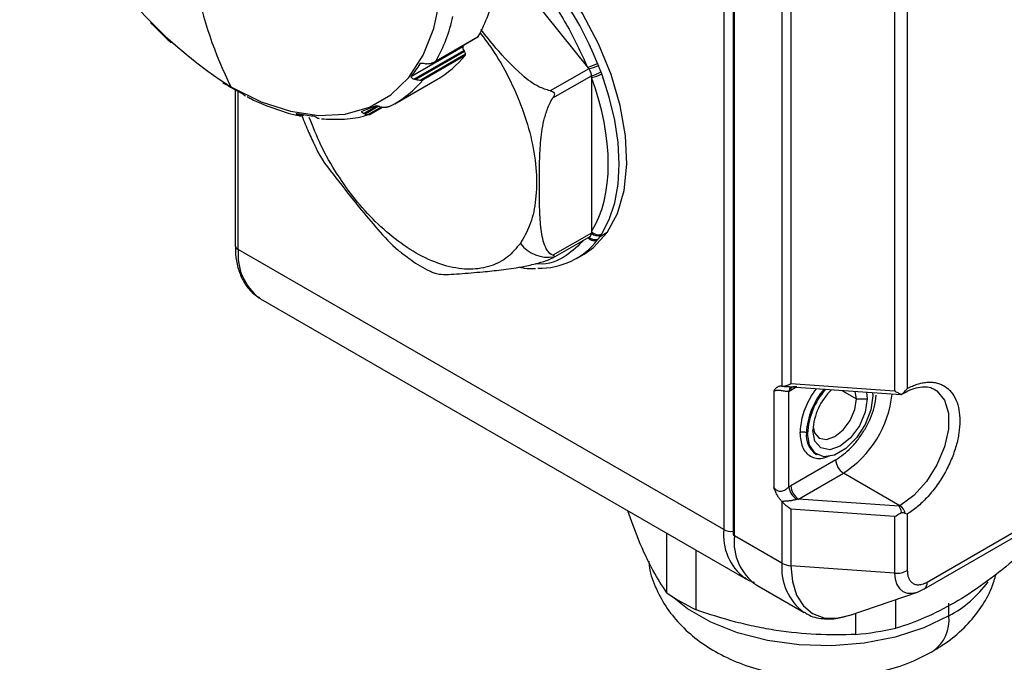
# Model space of a CAD drawing. Header units: millimetres. Extents: x 19 to 819, y 19 to 629.
# Tile 18 of 26: x 689 to 753, y 376 to 418. Entities that reach past the tile are written whole.
import ezdxf

# ---------------------------------------------------------------- set-up
doc = ezdxf.new("R2010")
doc.units = ezdxf.units.MM
doc.header["$LTSCALE"] = 3

msp = doc.modelspace()

# ---------------------------------------------------------------- linework, layer by layer
for p, q in [((734.807, 452.286), (734.807, 384.439)), ((735.426, 451.592), (735.426, 384.153)), ((735.514, 384.031), (735.514, 451.47)), ((738.594, 445.052), (738.594, 393.759)), ((739.179, 444.554), (739.179, 393.928)), ((745.911, 430.265), (745.911, 393.451)), ((746.74, 430.43), (746.74, 393.613)), ((720.266, 421.584), (725.957, 414.505)), ((697.594, 417.381), (697.609, 417.39)), ((697.606, 417.326), (697.647, 417.35)), ((716.131, 414.917), (718.862, 416.494)), ((716.004, 414.832), (718.835, 416.466)), ((714.523, 413.91), (717.867, 415.84)), ((714.685, 413.719), (717.916, 415.584)), ((717.966, 415.521), (714.802, 413.694)), ((718.037, 415.339), (715.128, 413.66)), ((718.014, 415.263), (715.283, 413.686)), ((717.916, 415.584), (717.966, 415.521)), ((715.152, 414.758), (715.077, 414.714)), ((726.039, 414.403), (723.536, 412.958)), ((723.712, 412.503), (726.215, 413.948)), ((725.957, 414.505), (726.039, 414.403)), ((726.215, 413.948), (726.215, 413.839)), ((702.347, 413.456), (702.374, 413.472)), ((702.431, 413.437), (702.385, 413.411)), ((713.437, 412.126), (716.168, 413.702)), ((726.215, 413.839), (726.215, 403.827)), ((703.065, 413.035), (703.065, 402.931)), ((703.27, 402.645), (703.27, 412.922)), ((707.118, 411.394), (707.234, 411.461)), ((707.347, 411.441), (707.203, 411.358)), ((707.435, 411.426), (707.283, 411.338)), ((707.453, 411.368), (707.526, 411.411)), ((711.412, 411.491), (712.284, 411.995)), ((712.394, 411.963), (711.516, 411.456)), ((712.546, 411.907), (711.706, 411.423)), ((711.898, 411.466), (712.628, 411.887)), ((726.215, 403.718), (723.712, 402.273)), ((726.215, 403.827), (726.215, 403.718)), ((727.244, 403.748), (726.737, 403.455)), ((723.704, 402.099), (726.132, 403.5)), ((734.807, 384.439), (703.27, 402.645)), ((725.243, 402.065), (725.738, 402.351)), ((704.72, 399.44), (736.257, 381.234)), ((738.06, 393.47), (738.06, 387.167)), ((738.593, 393.759), (746.319, 393.212)), ((739.521, 393.693), (739.169, 393.49)), ((739.179, 393.928), (745.911, 393.451)), ((742.476, 393.484), (743.434, 392.931)), ((739.049, 387.21), (739.049, 393.428)), ((743.434, 392.931), (743.355, 393.422)), ((743.434, 392.931), (744.141, 392.931)), ((744.094, 393.369), (744.141, 392.931)), ((744.486, 393.341), (744.494, 393.135)), ((746.342, 393.217), (746.512, 393.315)), ((746.512, 393.315), (746.505, 393.311)), ((740.252, 390.686), (740.181, 390.727)), ((747.823, 380.573), (763.959, 389.888)), ((748.03, 381.031), (763.666, 390.057)), ((740.802, 389.353), (740.873, 389.312)), ((740.802, 389.353), (740.844, 389.331)), ((742.09, 388.971), (739.169, 387.285)), ((739.664, 386.427), (742.585, 388.114)), ((746.262, 385.991), (742.585, 388.114)), ((746.214, 385.963), (739.664, 386.427)), ((738.594, 386.261), (738.594, 382.253)), ((746.262, 385.991), (746.214, 385.963)), ((745.911, 385.286), (739.179, 385.763)), ((739.179, 385.763), (739.179, 382.088)), ((745.911, 385.286), (745.911, 381.611)), ((746.74, 385.453), (746.74, 381.776)), ((731.113, 380.328), (731.113, 384.204)), ((738.594, 382.253), (735.514, 384.031)), ((733.012, 379.232), (733.012, 383.108)), ((745.911, 381.611), (739.179, 382.088)), ((736.964, 380.826), (740.044, 379.048)), ((743.026, 378.877), (747.391, 380.375)), ((745.995, 378.026), (745.995, 379.896)), ((749.444, 378.831), (749.444, 379.647)), ((743.401, 377.625), (743.401, 379.005))]:
    msp.add_line(p, q)
at = {"flags": 128}
for points in [[(727.244, 403.748), (727.912, 404.997), (728.338, 406.49), (728.51, 408.186), (728.424, 410.04), (728.082, 412.001), (727.493, 414.016), (726.673, 416.028), (725.645, 417.984), (724.437, 419.831), (723.082, 421.516), (721.617, 422.996), (720.272, 424.092)], [(702.795, 413.222), (704.749, 412.255), (706.663, 411.631), (708.498, 411.362), (710.217, 411.453), (711.785, 411.904), (713.17, 412.704), (714.344, 413.837), (715.283, 415.28), (715.968, 417.004), (716.384, 418.974), (716.524, 421.15)], [(718.862, 416.494), (718.846, 416.475), (718.835, 416.466)], [(717.867, 415.84), (717.94, 415.936), (717.959, 415.961)], [(726.88, 403.657), (727.372, 404.602), (727.73, 405.685), (727.946, 406.891), (728.019, 408.2), (727.946, 409.593), (727.73, 411.049), (727.372, 412.544), (726.88, 414.057)], [(725.738, 402.351), (726.352, 402.778), (727.244, 403.748)], [(704.72, 399.44), (704.72, 399.44), (704.639, 399.489)], [(748.491, 393.575), (748.667, 393.46), (749.156, 392.863), (749.412, 392.007), (749.412, 390.961), (749.156, 389.81), (748.667, 388.648), (747.982, 387.567), (747.158, 386.657), (746.262, 385.991)], [(744.494, 393.135), (744.366, 392.224), (743.998, 391.274), (743.434, 390.402), (742.741, 389.711), (742.005, 389.286), (741.312, 389.177), (740.748, 389.398), (740.379, 389.922), (740.252, 390.686)], [(744.141, 392.931), (744.006, 392.072), (743.623, 391.189), (743.049, 390.415), (742.373, 389.869), (741.696, 389.634), (741.123, 389.746), (740.74, 390.187), (740.605, 390.89)], [(740.615, 391.111), (740.713, 390.736), (741.019, 390.383), (741.478, 390.294), (742.019, 390.482), (742.561, 390.918), (743.019, 391.537), (743.326, 392.244), (743.434, 392.931)], [(739.179, 382.088), (739.271, 381.06), (739.544, 380.178), (739.988, 379.476), (740.585, 378.981), (741.312, 378.711), (742.142, 378.678), (743.026, 378.877)], [(745.911, 381.611), (745.946, 381.215), (746.051, 380.876), (746.222, 380.606), (746.452, 380.415), (746.732, 380.311), (747.051, 380.299), (747.391, 380.375)], [(736.257, 381.234), (736.257, 381.234), (736.176, 381.283)], [(749.444, 378.831), (747.811, 378.048), (745.957, 377.452), (743.945, 377.063), (741.843, 376.893), (739.723, 376.95), (737.658, 377.23), (735.716, 377.725), (733.965, 378.418), (732.465, 379.284), (731.491, 380.072)], [(747.391, 380.375), (747.398, 380.377), (747.758, 380.544)], [(747.823, 380.573), (747.818, 380.571), (747.758, 380.544)]]:
    msp.add_lwpolyline(points, dxfattribs=at)
for centre, radius, start, end in [((718.758, 438.291), 29.72, 182.48713, 237.51287), ((706.678, 406.849), 21.442, 21.62114, 50.54728), ((726.061, 424.899), 26.032, 190.86647, 206.65156), ((709.519, 421.648), 10.67, 331.11696, 347.651), ((706.787, 420.072), 10.67, 331.11696, 347.651), ((717.713, 436.51), 27.761, 223.77407, 226.83673), ((712.698, 419.678), 6.91, 300.14693, 320.29207), ((718.08, 415.749), 0.232, 156.70818, 225.04965), ((717.73, 415.325), 0.307, 2.63929, 39.77207), ((717.92, 415.333), 0.117, 323.42115, 2.92585), ((708.289, 418.796), 7.921, 321.91308, 328.98122), ((725.551, 416.592), 2.126, 281.01409, 299.92919), ((725.533, 417.071), 2.715, 280.72959, 294.65722), ((725.917, 415.526), 1.607, 280.70389, 304.30879), ((726.017, 415.561), 1.734, 276.56414, 299.84225), ((711.922, 428.941), 18.206, 238.28638, 242.34404), ((709.98, 418.088), 6.891, 298.15738, 320.30669), ((709.113, 421.456), 10.17, 258.5473, 264.53021), ((709.268, 417.956), 6.635, 288.02581, 295.98076), ((726.655, 404.161), 0.552, 217.29369, 294.0901), ((726.622, 404.076), 0.542, 221.41022, 291.73715), ((722.873, 406.154), 4.719, 268.37949, 322.4004), ((726.396, 403.757), 0.528, 219.85954, 294.05058), ((726.429, 403.817), 0.524, 223.86519, 296.90725), ((703.415, 402.966), 0.352, 185.6948, 245.62534), ((706.813, 402.307), 3.559, 174.55184, 232.35005), ((723.433, 404.464), 2.32, 217.66702, 279.07806), ((739.488, 393.421), 0.439, 137.30579, 179.17471), ((739.606, 393.508), 0.437, 151.78216, 182.31284), ((744.879, 390.479), 4.705, 139.00258, 176.9801), ((744.952, 390.438), 4.707, 138.47925, 176.97699), ((744.538, 390.68), 3.938, 133.63729, 176.9441), ((738.797, 393.993), 6.994, 302.7967, 353.91674), ((746.405, 393.488), 0.203, 301.77036, 349.07412), ((739.969, 390.317), 0.461, 62.60967, 117.39033), ((741.597, 390.54), 1.428, 172.48139, 236.20643), ((743.165, 389.02), 1.076, 182.60548, 237.39452), ((740.215, 387.374), 1.177, 188.02834, 235.84152), ((740.244, 387.334), 1.076, 182.60548, 237.39452), ((745.836, 385.333), 0.784, 11.22486, 57.06552), ((738.35, 384.101), 3.559, 174.55184, 232.35005), ((735.297, 385.383), 1.064, 242.5463, 276.96021), ((735.576, 384.168), 0.151, 185.6948, 245.62534), ((738.844, 383.607), 3.357, 172.74417, 235.94365), ((742.103, 381.909), 3.526, 174.39801, 234.09116), ((739.252, 383.469), 1.382, 241.57028, 266.97932), ((746.046, 383.098), 1.493, 264.79776, 297.68722), ((747.542, 380.976), 0.491, 304.84853, 6.46365), ((745.915, 385.43), 7.484, 298.13389, 324.19794), ((738.229, 390.461), 12.382, 234.9238, 245.08158), ((746.94, 378.584), 2.516, 305.73839, 5.61686), ((741.459, 398.763), 21.227, 275.24892, 282.33716)]:
    msp.add_arc(centre, radius, start, end)
for centre, major_axis, ratio, start_param, end_param in [((738.263, 394.284), (0.531, -0.462), 0.473254, 5.688484, 5.716823), ((746.214, 393.72), (-0.117, 0.508), 0.272296, 3.058401, 3.362753), ((738.263, 386.118), (0.531, -0.462), 0.473254, 1.347524, 1.375864), ((746.214, 385.555), (-0.117, 0.508), 0.272296, 4.657774, 5.58106)]:
    msp.add_ellipse(centre, major_axis=major_axis, ratio=ratio, start_param=start_param, end_param=end_param)
for points, knots in [([(720.222, 422.512), (720.362, 422.409), (721.26, 421.752), (722.787, 419.991), (724.645, 417.384), (725.524, 415.455), (725.957, 414.505)], [0, 0, 0, 0, 0.058775, 0.37574, 0.692704, 1, 1, 1, 1]), ([(697.594, 417.381), (697.574, 417.391), (697.567, 417.395), (697.593, 417.375), (697.627, 417.347), (697.667, 417.304)], [0, 0, 0, 0, 0.5, 0.5, 1, 1, 1, 1]), ([(718.962, 416.76), (719.281, 416.334), (720.024, 415.341), (721, 413.57), (721.859, 411.54), (722.435, 409.46), (722.692, 407.467), (722.615, 405.685), (722.262, 404.173), (721.814, 403.414), (721.597, 403.046)], [0, 0, 0, 0, 0.094976, 0.221482, 0.353248, 0.487809, 0.622371, 0.754137, 0.880643, 1, 1, 1, 1]), ([(723.536, 412.958), (723.288, 413.036), (722.628, 413.243), (721.396, 414.221), (720.176, 415.506), (719.356, 416.549), (719.036, 416.957)], [0, 0, 0, 0, 0.128224, 0.341421, 0.742523, 1, 1, 1, 1]), ([(698.722, 416.261), (698.754, 416.231), (698.787, 416.195), (698.846, 416.132), (698.871, 416.106), (698.891, 416.088)], [0, 0, 0, 0, 0.5, 0.5, 1, 1, 1, 1]), ([(715.077, 414.714), (715.097, 414.748), (715.148, 414.763), (715.267, 414.762), (715.33, 414.749), (715.388, 414.734)], [0, 0, 0, 0, 0.5, 0.5, 1, 1, 1, 1]), ([(716.131, 414.917), (716.101, 414.896), (716.047, 414.856), (715.966, 414.81), (715.896, 414.776), (715.827, 414.749), (715.757, 414.727), (715.673, 414.71), (715.585, 414.702), (715.525, 414.708), (715.497, 414.711)], [0, 0, 0, 0, 0.158025, 0.293651, 0.406881, 0.497724, 0.615966, 0.727875, 0.874755, 1, 1, 1, 1]), ([(726.612, 414.749), (726.621, 414.725), (726.64, 414.677), (726.657, 414.628), (726.666, 414.603)], [0, 0, 0, 0, 0.5037, 1, 1, 1, 1]), ([(726.666, 414.603), (726.689, 414.534), (726.711, 414.464), (726.763, 414.329), (726.794, 414.265), (726.823, 414.199)], [0, 0, 0, 0, 0.5, 0.5, 1, 1, 1, 1]), ([(726.215, 413.948), (726.215, 414.02), (726.199, 414.1), (726.137, 414.259), (726.093, 414.336), (726.039, 414.403)], [0, 0, 0, 0, 0.5, 0.5, 1, 1, 1, 1]), ([(726.823, 414.199), (726.833, 414.176), (726.853, 414.129), (726.871, 414.082), (726.88, 414.057)], [0, 0, 0, 0, 0.4963, 1, 1, 1, 1]), ([(702.319, 413.44), (702.288, 413.457), (702.27, 413.475), (702.279, 413.488), (702.308, 413.48), (702.352, 413.453)], [0, 0, 0, 0, 0.5, 0.5, 1, 1, 1, 1]), ([(702.385, 413.411), (702.412, 413.405), (702.465, 413.393), (702.505, 413.416), (702.524, 413.428)], [0, 0, 0, 0, 0.507791, 1, 1, 1, 1]), ([(714.685, 413.719), (714.627, 413.734), (714.575, 413.762), (714.509, 413.836), (714.5, 413.881), (714.523, 413.91)], [0, 0, 0, 0, 0.5, 0.5, 1, 1, 1, 1]), ([(714.802, 413.694), (714.867, 413.684), (714.926, 413.674), (715.035, 413.662), (715.083, 413.659), (715.128, 413.66)], [0, 0, 0, 0, 0.5, 0.5, 1, 1, 1, 1]), ([(715.128, 413.66), (715.151, 413.661), (715.209, 413.664), (715.255, 413.678), (715.283, 413.686)], [0, 0, 0, 0, 0.412599, 1, 1, 1, 1]), ([(703.472, 412.815), (703.516, 412.792), (703.571, 412.751), (703.665, 412.679), (703.703, 412.65), (703.735, 412.632)], [0, 0, 0, 0, 0.5, 0.5, 1, 1, 1, 1]), ([(723.536, 412.958), (723.588, 412.949), (723.638, 412.936), (723.733, 412.894), (723.779, 412.862), (723.809, 412.786), (723.811, 412.757), (723.805, 412.702), (723.798, 412.675), (723.769, 412.597), (723.743, 412.549), (723.712, 412.503)], [0, 0, 0, 0, 0.25, 0.25, 0.5, 0.5, 0.625, 0.625, 0.75, 0.75, 1, 1, 1, 1]), ([(703.851, 412.585), (703.926, 412.543), (704.499, 412.226), (705.574, 411.821), (706.638, 411.451), (707.189, 411.365), (707.254, 411.355)], [0, 0, 0, 0, 0.06595, 0.501928, 0.941828, 1, 1, 1, 1]), ([(712.174, 411.992), (712.207, 412.008), (712.265, 412.002), (712.384, 411.97), (712.442, 411.946), (712.493, 411.925)], [0, 0, 0, 0, 0.5, 0.5, 1, 1, 1, 1]), ([(713.232, 412.012), (713.2, 411.995), (713.141, 411.964), (713.054, 411.93), (712.98, 411.907), (712.931, 411.895), (712.866, 411.882), (712.784, 411.872), (712.678, 411.874), (712.618, 411.887), (712.59, 411.892)], [0, 0, 0, 0, 0.1580494, 0.2936962, 0.4069437, 0.4978015, 0.5174887, 0.7029164, 0.8635422, 1, 1, 1, 1]), ([(723.712, 402.273), (723.56, 402.33), (723.446, 402.445), (723.256, 402.731), (723.185, 402.897), (723.07, 403.257), (723.026, 403.452), (722.957, 403.851), (722.931, 404.057), (722.872, 404.685), (722.855, 405.119), (722.835, 405.994), (722.832, 406.437), (722.832, 407.326), (722.835, 407.772), (722.855, 408.671), (722.872, 409.125), (722.932, 409.821), (722.957, 410.056), (723.027, 410.535), (723.071, 410.779), (723.186, 411.272), (723.258, 411.523), (723.399, 411.897), (723.451, 412.021), (723.57, 412.266), (723.637, 412.387), (723.712, 412.503)], [0, 0, 0, 0, 0.0625, 0.0625, 0.125, 0.125, 0.1875, 0.1875, 0.25, 0.25, 0.375, 0.375, 0.5, 0.5, 0.625, 0.625, 0.75, 0.75, 0.8125, 0.8125, 0.875, 0.875, 0.9375, 0.9375, 0.96875, 0.96875, 1, 1, 1, 1]), ([(707.118, 411.394), (707.076, 411.416), (707.046, 411.442), (707.032, 411.484), (707.052, 411.497), (707.094, 411.489)], [0, 0, 0, 0, 0.5, 0.5, 1, 1, 1, 1]), ([(707.283, 411.338), (707.337, 411.334), (707.4, 411.329), (707.444, 411.367), (707.451, 411.373)], [0, 0, 0, 0, 0.848122, 1, 1, 1, 1]), ([(707.379, 411.434), (707.379, 411.434), (707.489, 411.088), (707.766, 410.422), (708.073, 409.769), (708.221, 409.454)], [0, 0, 0, 0, 0.000171, 0.518229, 1, 1, 1, 1]), ([(708.674, 411.142), (709.114, 411.123), (710.049, 411.083), (711.104, 411.208), (711.68, 411.414), (711.819, 411.463)], [0, 0, 0, 0, 0.402619, 0.85511, 1, 1, 1, 1]), ([(711.412, 411.491), (711.362, 411.512), (711.319, 411.541), (711.28, 411.605), (711.286, 411.636), (711.321, 411.647)], [0, 0, 0, 0, 0.5, 0.5, 1, 1, 1, 1]), ([(711.706, 411.423), (711.722, 411.423), (711.758, 411.423), (711.811, 411.431), (711.87, 411.448), (711.906, 411.472), (711.926, 411.484)], [0, 0, 0, 0, 0.179592, 0.406087, 0.679547, 1, 1, 1, 1]), ([(721.597, 403.046), (721.335, 402.733), (720.796, 402.088), (719.686, 401.517), (718.355, 401.296), (716.842, 401.503), (715.245, 402.13), (713.661, 403.128), (712.184, 404.405), (710.846, 405.888), (709.649, 407.563), (708.615, 409.363), (708.122, 410.623), (707.885, 411.228)], [0, 0, 0, 0, 0.086057, 0.177268, 0.272272, 0.369292, 0.466311, 0.561315, 0.652527, 0.738583, 0.82464, 0.915852, 1, 1, 1, 1]), ([(708.144, 411.332), (708.185, 411.329), (708.244, 411.303), (708.354, 411.246), (708.404, 411.217), (708.446, 411.196)], [0, 0, 0, 0, 0.5, 0.5, 1, 1, 1, 1]), ([(708.234, 409.46), (708.256, 409.4), (708.546, 408.635), (709.643, 407.288), (710.994, 405.529), (712.324, 403.95), (713.333, 402.816), (714.058, 402.298), (714.263, 402.152)], [0, 0, 0, 0, 0.021411, 0.274392, 0.531568, 0.72654, 0.922788, 1, 1, 1, 1]), ([(726.112, 403.489), (726.136, 403.51), (726.187, 403.55), (726.213, 403.641), (726.215, 403.702), (726.215, 403.718)], [0, 0, 0, 0, 0.417725, 0.84689, 1, 1, 1, 1]), ([(725.753, 403.282), (725.378, 402.915), (724.55, 402.104), (723.403, 401.642), (722.643, 401.72), (722.589, 401.726)], [0, 0, 0, 0, 0.434264, 0.959665, 1, 1, 1, 1]), ([(726.666, 403.35), (726.657, 403.338), (726.64, 403.313), (726.621, 403.288), (726.612, 403.275)], [0, 0, 0, 0, 0.4963, 1, 1, 1, 1]), ([(726.823, 403.573), (726.804, 403.548), (726.775, 403.508), (726.748, 403.47), (726.737, 403.455)], [0, 0, 0, 0, 0.623398, 1, 1, 1, 1]), ([(726.88, 403.657), (726.871, 403.643), (726.853, 403.615), (726.833, 403.587), (726.823, 403.573)], [0, 0, 0, 0, 0.5037, 1, 1, 1, 1]), ([(703.071, 402.934), (703.079, 402.659), (703.095, 402.072), (703.288, 401.253), (703.633, 400.487), (704.081, 399.876), (704.476, 399.626), (704.641, 399.522)], [0, 0, 0, 0, 0.186312, 0.398343, 0.615167, 0.83909, 1, 1, 1, 1]), ([(714.256, 402.144), (714.336, 402.084), (714.8, 401.737), (715.379, 401.391), (715.883, 401.173), (715.983, 401.13)], [0, 0, 0, 0, 0.142817, 0.829357, 1, 1, 1, 1]), ([(715.988, 401.14), (716.092, 401.105), (716.445, 400.985), (717.651, 401.073), (719.026, 401.185), (720.343, 401.315), (721.459, 401.468), (722.473, 401.686), (723.128, 401.874), (723.456, 401.993), (723.536, 402.021)], [0, 0, 0, 0, 0.085444, 0.291278, 0.500527, 0.659163, 0.818837, 0.912206, 0.978858, 1, 1, 1, 1]), ([(723.799, 402.173), (723.779, 402.145), (723.732, 402.114), (723.638, 402.063), (723.587, 402.041), (723.536, 402.021)], [0, 0, 0, 0, 0.5, 0.5, 1, 1, 1, 1]), ([(723.712, 402.273), (723.743, 402.261), (723.77, 402.25), (723.808, 402.22), (723.819, 402.201), (723.799, 402.173)], [0, 0, 0, 0, 0.5, 0.5, 1, 1, 1, 1]), ([(721.542, 401.502), (721.646, 401.479), (722.001, 401.4), (722.336, 401.41), (722.572, 401.418)], [0, 0, 0, 0, 0.295727, 1, 1, 1, 1]), ([(738.58, 393.76), (738.559, 393.762), (738.515, 393.765), (738.452, 393.758), (738.392, 393.744), (738.335, 393.72), (738.278, 393.688), (738.221, 393.643), (738.148, 393.57), (738.094, 393.51), (738.06, 393.47)], [0, 0, 0, 0, 0.096186, 0.193402, 0.292468, 0.394161, 0.499198, 0.614491, 0.74908, 1, 1, 1, 1]), ([(739.049, 393.428), (739.039, 393.424), (739.017, 393.417), (738.981, 393.411), (738.941, 393.408), (738.889, 393.411), (738.809, 393.42), (738.699, 393.441), (738.561, 393.467), (738.415, 393.478), (738.303, 393.476), (738.22, 393.471), (738.156, 393.468), (738.102, 393.467), (738.07, 393.47), (738.06, 393.47)], [0, 0, 0, 0, 0.038535, 0.080237, 0.125265, 0.174947, 0.250323, 0.375418, 0.500364, 0.620436, 0.750026, 0.805613, 0.874737, 0.959929, 1, 1, 1, 1]), ([(738.58, 393.76), (738.636, 393.757), (738.746, 393.749), (738.91, 393.739), (739.079, 393.732), (739.246, 393.729), (739.407, 393.734), (739.507, 393.748), (739.554, 393.754)], [0, 0, 0, 0, 0.167734, 0.334197, 0.499983, 0.681538, 0.847802, 1, 1, 1, 1]), ([(738.594, 393.759), (738.679, 393.753), (738.772, 393.769), (738.971, 393.83), (739.074, 393.874), (739.179, 393.928)], [0, 0, 0, 0, 0.5, 0.5, 1, 1, 1, 1]), ([(739.049, 393.428), (739.069, 393.437), (739.109, 393.457), (739.149, 393.479), (739.169, 393.49)], [0, 0, 0, 0, 0.499707, 1, 1, 1, 1]), ([(740.821, 393.601), (740.817, 393.597), (740.672, 393.427), (740.432, 393.028), (740.126, 392.432), (739.837, 391.634), (739.788, 391.083), (739.757, 390.727)], [0, 0, 0, 0, 0.005873, 0.2114238, 0.4168111, 0.622362, 1, 1, 1, 1]), ([(746.511, 393.3), (746.601, 393.355), (746.881, 393.525), (747.332, 393.678), (747.838, 393.749), (748.229, 393.712), (748.414, 393.594), (748.484, 393.549)], [0, 0, 0, 0, 0.111527, 0.34486, 0.584742, 0.842509, 1, 1, 1, 1]), ([(746.74, 393.613), (746.794, 393.642), (746.903, 393.699), (747.066, 393.773), (747.227, 393.838), (747.386, 393.893), (747.544, 393.939), (747.7, 393.975), (747.855, 394.002), (748.064, 394.026), (748.323, 394.03), (748.622, 393.989), (748.903, 393.904), (749.25, 393.729), (749.616, 393.404), (749.927, 392.872), (750.112, 392.234), (750.171, 391.514), (750.112, 390.726), (749.927, 389.875), (749.616, 388.983), (749.25, 388.235), (748.903, 387.66), (748.622, 387.25), (748.323, 386.864), (748.015, 386.513), (747.702, 386.197), (747.387, 385.917), (747.066, 385.664), (746.849, 385.524), (746.74, 385.453)], [0, 0, 0, 0, 0.01515, 0.030204, 0.045195, 0.060154, 0.075114, 0.090108, 0.105168, 0.120325, 0.152444, 0.184597, 0.217366, 0.250169, 0.315658, 0.379851, 0.439916, 0.500016, 0.560081, 0.620181, 0.684373, 0.749862, 0.782632, 0.815435, 0.847553, 0.879706, 0.909903, 0.939844, 0.96979, 1, 1, 1, 1]), ([(746.74, 393.613), (746.794, 393.642), (746.903, 393.699), (747.066, 393.773), (747.227, 393.838), (747.386, 393.893), (747.544, 393.939), (747.7, 393.975), (747.855, 394.002), (748.064, 394.026), (748.323, 394.03), (748.622, 393.989), (748.903, 393.904), (749.25, 393.729), (749.616, 393.404), (749.927, 392.872), (750.112, 392.234), (750.171, 391.514), (750.112, 390.726), (749.927, 389.875), (749.616, 388.983), (749.25, 388.235), (748.903, 387.66), (748.622, 387.25), (748.323, 386.864), (748.015, 386.514), (747.702, 386.197), (747.387, 385.917), (747.066, 385.664), (746.849, 385.524), (746.74, 385.453)], [0, 0, 0, 0, 0.015146, 0.030198, 0.045187, 0.060146, 0.075107, 0.090102, 0.105164, 0.120325, 0.152426, 0.184596, 0.217348, 0.250169, 0.315658, 0.37985, 0.439899, 0.500015, 0.560065, 0.62018, 0.684373, 0.749862, 0.782613, 0.815434, 0.847535, 0.879706, 0.909896, 0.939835, 0.969784, 1, 1, 1, 1]), ([(742.09, 388.971), (742.428, 389.208), (742.948, 389.572), (743.573, 390.32), (744.005, 390.969), (744.349, 391.665), (744.637, 392.428), (744.684, 392.916), (744.71, 393.182)], [0, 0, 0, 0, 0.261627, 0.402466, 0.546294, 0.690121, 0.83096, 1, 1, 1, 1]), ([(746.358, 393.232), (746.283, 393.254), (746.209, 393.285), (746.06, 393.359), (745.984, 393.403), (745.911, 393.451)], [0, 0, 0, 0, 0.5, 0.5, 1, 1, 1, 1]), ([(739.757, 390.727), (739.788, 390.406), (739.836, 389.911), (740.127, 389.451), (740.428, 389.195), (740.8, 389.066), (741.217, 389.032), (741.528, 389.167), (741.681, 389.233)], [0, 0, 0, 0, 0.270225, 0.417193, 0.564278, 0.711246, 0.858331, 1, 1, 1, 1]), ([(738.06, 387.167), (738.07, 387.156), (738.102, 387.123), (738.156, 387.074), (738.22, 387.026), (738.303, 386.975), (738.414, 386.933), (738.561, 386.928), (738.698, 386.971), (738.809, 387.032), (738.889, 387.086), (738.947, 387.13), (738.999, 387.17), (739.033, 387.197), (739.049, 387.21)], [0, 0, 0, 0, 0.040257, 0.125226, 0.194179, 0.249562, 0.379161, 0.499231, 0.623942, 0.749212, 0.824801, 0.874508, 0.940919, 1, 1, 1, 1]), ([(738.58, 386.275), (738.558, 386.3), (738.514, 386.347), (738.455, 386.422), (738.402, 386.495), (738.356, 386.565), (738.316, 386.631), (738.27, 386.713), (738.219, 386.812), (738.146, 386.969), (738.094, 387.088), (738.06, 387.167)], [0, 0, 0, 0, 0.0997275, 0.1924779, 0.2784862, 0.3581697, 0.4320684, 0.5007806, 0.6258746, 0.7499169, 1, 1, 1, 1]), ([(739.169, 387.285), (739.149, 387.273), (739.109, 387.249), (739.069, 387.223), (739.049, 387.21)], [0, 0, 0, 0, 0.500293, 1, 1, 1, 1]), ([(739.554, 386.4), (739.526, 386.393), (739.469, 386.378), (739.379, 386.357), (739.283, 386.337), (739.18, 386.319), (739.028, 386.297), (738.828, 386.276), (738.663, 386.276), (738.58, 386.275)], [0, 0, 0, 0, 0.089729, 0.184318, 0.284076, 0.389268, 0.500117, 0.748936, 1, 1, 1, 1]), ([(739.179, 385.763), (739.074, 385.831), (738.971, 385.909), (738.774, 386.078), (738.679, 386.17), (738.594, 386.261)], [0, 0, 0, 0, 0.5, 0.5, 1, 1, 1, 1]), ([(731.113, 380.328), (730.814, 380.786), (730.208, 381.714), (729.347, 383.539), (728.808, 385.027), (728.575, 385.669)], [0, 0, 0, 0, 0.3571793, 0.7229981, 1, 1, 1, 1]), ([(729.935, 382.39), (729.948, 382.248), (730.007, 381.62), (730.41, 380.563), (731.111, 379.282), (732.065, 378.137), (733.238, 377.128), (734.634, 376.265), (736.24, 375.572), (738.012, 375.076), (739.89, 374.797), (741.811, 374.743), (743.732, 374.915), (745.611, 375.324), (747.179, 375.881), (748.067, 376.359), (748.408, 376.542)], [0, 0, 0, 0, 0.019886, 0.08807, 0.15583, 0.224778, 0.296438, 0.371895, 0.4511, 0.532597, 0.614354, 0.696094, 0.778317, 0.861658, 0.946973, 1, 1, 1, 1]), ([(753.6, 382.416), (752.975, 381.885), (752.346, 381.386), (751.079, 380.468), (750.441, 380.05), (749.797, 379.679)], [0, 0, 0, 0, 0.5, 0.5, 1, 1, 1, 1]), ([(736.178, 381.316), (736.252, 381.256), (736.436, 381.107), (736.673, 381.06), (736.815, 381.031)], [0, 0, 0, 0, 0.39825, 1, 1, 1, 1]), ([(746.74, 381.776), (746.74, 381.739), (746.742, 381.664), (746.753, 381.559), (746.771, 381.46), (746.796, 381.366), (746.847, 381.229), (746.943, 381.07), (747.111, 380.93), (747.316, 380.854), (747.522, 380.851), (747.708, 380.888), (747.868, 380.944), (747.976, 381.002), (748.03, 381.031)], [0, 0, 0, 0, 0.048284, 0.096169, 0.14393, 0.191844, 0.240186, 0.370024, 0.500049, 0.629886, 0.759911, 0.840114, 0.919716, 1, 1, 1, 1]), ([(746.74, 381.776), (746.74, 381.739), (746.742, 381.665), (746.753, 381.56), (746.771, 381.46), (746.796, 381.366), (746.847, 381.229), (746.943, 381.07), (747.111, 380.93), (747.316, 380.854), (747.522, 380.851), (747.708, 380.888), (747.867, 380.944), (747.975, 381.002), (748.03, 381.031)], [0, 0, 0, 0, 0.048256, 0.096127, 0.143888, 0.191815, 0.240184, 0.369932, 0.500046, 0.629791, 0.759909, 0.840072, 0.919674, 1, 1, 1, 1]), ([(748.408, 376.542), (748.727, 376.739), (749.507, 377.221), (750.579, 378.152), (751.541, 379.337), (752.2, 380.478), (752.418, 381.25), (752.502, 381.55)], [0, 0, 0, 0, 0.167487, 0.408828, 0.638478, 0.859792, 1, 1, 1, 1]), ([(749.797, 379.679), (749.154, 379.307), (748.516, 378.988), (747.249, 378.443), (746.62, 378.216), (745.995, 378.026)], [0, 0, 0, 0, 0.5, 0.5, 1, 1, 1, 1]), ([(743.401, 377.625), (742.546, 377.586), (741.688, 377.583), (739.964, 377.664), (739.097, 377.749), (737.79, 377.95), (737.353, 378.029), (736.477, 378.212), (736.038, 378.316), (734.731, 378.658), (733.868, 378.928), (733.012, 379.232)], [0, 0, 0, 0, 0.25, 0.25, 0.5, 0.5, 0.625, 0.625, 0.75, 0.75, 1, 1, 1, 1]), ([(740.049, 379.077), (740.119, 379.028), (740.465, 378.779), (741.218, 378.626), (742.146, 378.617), (742.734, 378.803), (742.993, 378.884)], [0, 0, 0, 0, 0.086499, 0.430378, 0.749122, 1, 1, 1, 1])]:
    msp.add_open_spline(points, degree=3, knots=knots)
for points in [[(697.641, 417.368), (697.624, 417.37), (697.608, 417.375), (697.594, 417.381)], [(715.388, 414.734), (715.424, 414.724), (715.461, 414.716), (715.497, 414.711)], [(702.385, 413.411), (702.361, 413.418), (702.339, 413.428), (702.319, 413.44)], [(714.802, 413.694), (714.763, 413.7), (714.724, 413.709), (714.685, 413.719)], [(726.215, 403.827), (727.677, 406.107), (727.677, 409.872), (726.215, 413.839)], [(707.203, 411.358), (707.174, 411.367), (707.145, 411.379), (707.118, 411.394)], [(711.516, 411.456), (711.481, 411.465), (711.446, 411.477), (711.412, 411.491)], [(711.516, 411.456), (711.59, 411.436), (711.651, 411.425), (711.706, 411.423)], [(712.493, 411.925), (712.525, 411.912), (712.557, 411.901), (712.59, 411.892)], [(707.203, 411.358), (707.233, 411.348), (707.259, 411.342), (707.283, 411.338)], [(708.446, 411.196), (708.472, 411.182), (708.499, 411.17), (708.526, 411.161)], [(726.737, 403.455), (726.711, 403.418), (726.689, 403.384), (726.666, 403.35)], [(746.605, 393.45), (746.653, 393.502), (746.698, 393.556), (746.74, 393.613)], [(746.358, 393.232), (746.448, 393.295), (746.53, 393.368), (746.605, 393.45)], [(739.664, 386.427), (739.627, 386.419), (739.591, 386.41), (739.554, 386.4)], [(745.911, 385.286), (746.057, 385.36), (746.208, 385.454), (746.358, 385.559)], [(746.605, 385.486), (746.53, 385.507), (746.448, 385.532), (746.358, 385.559)], [(746.74, 385.453), (746.698, 385.462), (746.653, 385.473), (746.605, 385.486)]]:
    msp.add_open_spline(points, degree=3)

doc.saveas('drawing.dxf')
